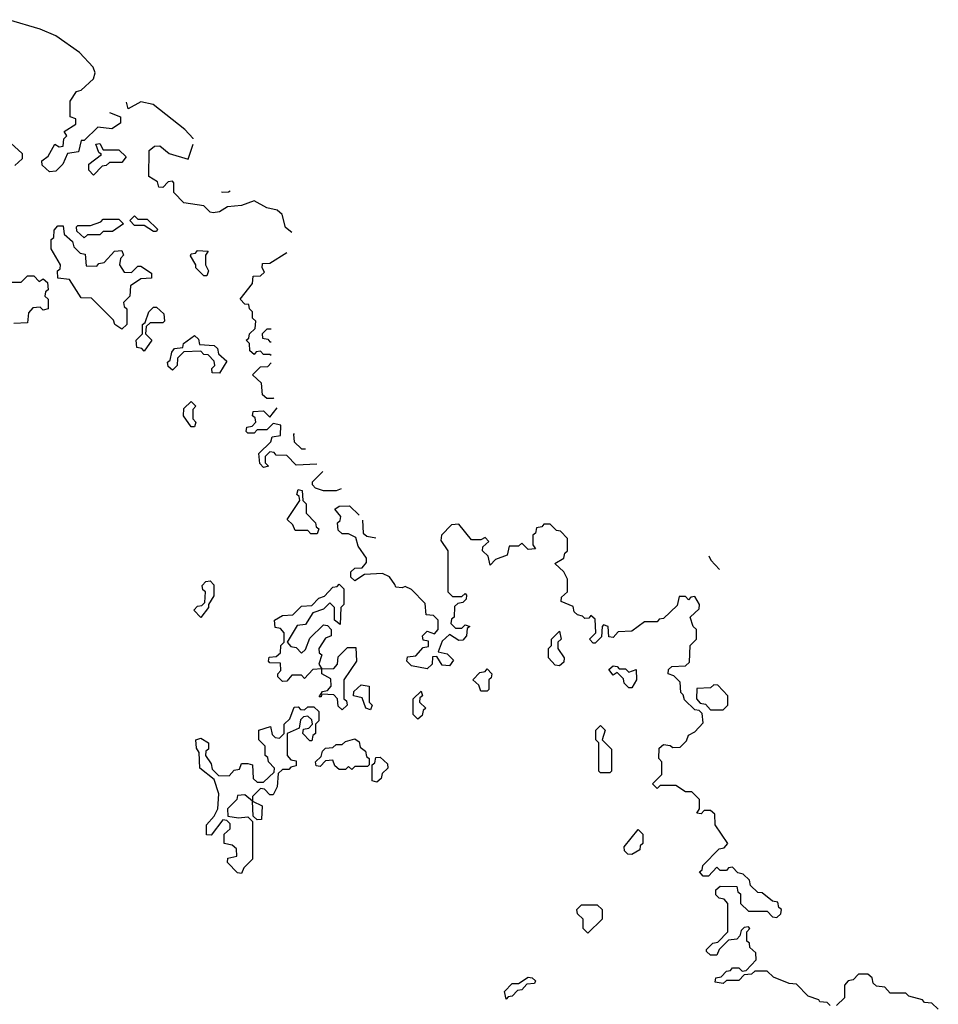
# Model space of a CAD drawing. Extents: x 2535812 to 2752880, y 540738 to 728399.
# Tile 211 of 213: x 2718750 to 2721668, y 684764 to 687894. Entities that reach past the tile are written whole.
import ezdxf

# ---------------------------------------------------------------- set-up
doc = ezdxf.new("R2010")
doc.units = 0

msp = doc.modelspace()

# ---------------------------------------------------------------- linework, layer by layer
at = {"layer": '0CON20XD'}
for points in [[(2719035.1, 687598.3), (2719070, 687585), (2719070, 687565), (2719043, 687547), (2718998.3, 687551.7), (2718955, 687510), (2718945, 687510), (2718936.4, 687473.6), (2718901.7, 687468.3), (2718887.5, 687435), (2718865, 687412.5), (2718845, 687410), (2718821.7, 687431.7), (2718820, 687445), (2718840, 687460), (2718861.7, 687498.3), (2718875, 687490), (2718888.3, 687491.7), (2718890, 687515), (2718900, 687525), (2718891.7, 687538.3), (2718928.3, 687561.7), (2718928.3, 687578.3), (2718910, 687585), (2718910, 687635), (2718930, 687665), (2718945, 687670), (2718984, 687706), (2718990, 687725), (2718983.2, 687743.2), (2718939.6, 687789.6), (2718865, 687842.5), (2718815, 687864), (2718715, 687893.8)], [(2719301.5, 687514.7), (2719301.1, 687516), (2719274.6, 687544.6), (2719173.8, 687623.8), (2719135, 687632.9), (2719095, 687610), (2719089.6, 687631.5)], [(2718721.7, 687501.7), (2718758.3, 687468.3), (2718758.3, 687451.7), (2718735, 687430)], [(2718985, 687400), (2718970, 687415), (2718970, 687435), (2719010, 687465), (2719001.7, 687471.7), (2718991.7, 687498.3), (2719005, 687500), (2719015, 687480), (2719065, 687480), (2719088.3, 687458.3), (2719075, 687440), (2719035, 687440), (2719025, 687430), (2719011.7, 687428.3), (2718985, 687400)], [(2719614.6, 687217), (2719595, 687233.3), (2719584.4, 687274.4), (2719567.9, 687287.9), (2719535, 687296.2), (2719495, 687317.5), (2719455, 687303.3), (2719410.7, 687299.3), (2719385, 687283.3), (2719365, 687280), (2719355, 687282.5), (2719335, 687302.5), (2719271.7, 687311.7), (2719240, 687345), (2719240, 687375), (2719235, 687380), (2719221.7, 687378.3), (2719205, 687360), (2719191.7, 687361.7), (2719188.3, 687378.3), (2719160, 687395), (2719161.7, 687478.3), (2719178.3, 687491.7), (2719195, 687492.5), (2719225, 687468.8), (2719285, 687450), (2719301.5, 687497.8)], [(2719391.1, 687346.7), (2719395, 687345.6), (2719413.4, 687346.6), (2719418.4, 687349.8)], [(2718955, 687200), (2718931.7, 687221.7), (2718930, 687235), (2718935, 687240), (2718975, 687240), (2719008.3, 687251.7), (2719015, 687260), (2719065, 687260), (2719080, 687245), (2719045, 687220), (2719015, 687220), (2719005, 687210), (2718965, 687210), (2718955, 687200)], [(2719185, 687220), (2719175, 687220), (2719145, 687240), (2719115, 687240), (2719100, 687255), (2719115, 687270), (2719125, 687260), (2719155, 687260), (2719188.3, 687228.3), (2719185, 687220)], [(2719075, 686910), (2719052.5, 686925), (2719048.3, 686938.3), (2718978.3, 687008.3), (2718945, 687010), (2718908.3, 687068.3), (2718871.7, 687071.7), (2718870, 687095), (2718878.3, 687101.7), (2718880, 687115), (2718850, 687165), (2718850, 687195), (2718858.3, 687201.7), (2718860, 687225), (2718871.7, 687238.3), (2718888.3, 687238.3), (2718891.7, 687211.7), (2718918.3, 687188.3), (2718921.7, 687171.7), (2718941.7, 687151.7), (2718958.3, 687148.3), (2718961.7, 687111.7), (2718995, 687110), (2719001.7, 687118.3), (2719018.3, 687121.7), (2719051.7, 687158.3), (2719075, 687160), (2719080, 687145), (2719070, 687135), (2719067.5, 687115), (2719081.7, 687091.7), (2719105, 687090), (2719125, 687110), (2719135, 687110), (2719168.3, 687088.3), (2719168.3, 687071.7), (2719135, 687070), (2719101.7, 687048.3), (2719100, 687015), (2719080, 686995), (2719081.7, 686981.7), (2719090, 686975), (2719090, 686925), (2719075, 686910)], [(2719345, 687080), (2719335, 687080), (2719310, 687105), (2719310, 687115), (2719293, 687143), (2719295, 687150), (2719308.3, 687151.7), (2719315, 687160), (2719348.3, 687158.3), (2719340, 687145), (2719340, 687115), (2719350, 687095), (2719345, 687080)], [(2719548.8, 686826.2), (2719545, 686830), (2719525, 686830), (2719515, 686840), (2719501.7, 686838.3), (2719495, 686830), (2719481.7, 686841.7), (2719480, 686865), (2719470, 686875), (2719478.3, 686881.7), (2719480, 686895), (2719498.3, 686911.7), (2719500, 686935), (2719490, 686945), (2719490, 686965), (2719480, 686975), (2719478.3, 686988.3), (2719465, 686990), (2719450, 687005), (2719490, 687055), (2719491.7, 687078.3), (2719515, 687080), (2719528.3, 687091.7), (2719520, 687105), (2719521.7, 687118.3), (2719545, 687120), (2719598.3, 687153.9)], [(2718725, 687060), (2718755, 687060), (2718775, 687080), (2718795, 687080), (2718811.7, 687061.7), (2718825, 687070), (2718838.3, 687058.3), (2718840, 687035), (2718831.7, 687028.3), (2718830, 687015), (2718840, 687005), (2718840, 686975), (2718825, 686970), (2718815, 686980), (2718791.7, 686978.3), (2718778.3, 686961.7), (2718775, 686930), (2718731.7, 686928.3)], [(2719145, 686840), (2719138.3, 686848.3), (2719121.7, 686851.7), (2719120, 686875), (2719140, 686895), (2719140, 686925), (2719148.3, 686931.7), (2719160, 686965), (2719175, 686980), (2719185, 686980), (2719208.3, 686958.3), (2719210, 686935), (2719205, 686930), (2719165, 686930), (2719151.7, 686918.3), (2719150, 686895), (2719170, 686875), (2719145, 686840)], [(2719385, 686770), (2719361.7, 686771.7), (2719360, 686785), (2719370, 686795), (2719368.3, 686808.3), (2719348.3, 686828.3), (2719335, 686830), (2719325, 686840), (2719271.7, 686838.3), (2719251.7, 686818.3), (2719250, 686795), (2719235, 686780), (2719221.7, 686791.7), (2719220, 686805), (2719228.3, 686811.7), (2719233, 686837), (2719241.7, 686848.3), (2719268.3, 686851.7), (2719270, 686865), (2719305, 686890), (2719318.3, 686878.3), (2719321.7, 686861.7), (2719368.3, 686858.3), (2719378.3, 686848.3), (2719381.7, 686831.7), (2719408.3, 686808.3), (2719385, 686770)], [(2719548.8, 686910), (2719535, 686910), (2719520, 686895), (2719521.7, 686881.7), (2719538.3, 686878.3), (2719545, 686870), (2719548.8, 686870)], [(2719557.1, 686692.1), (2719555, 686690), (2719535, 686690), (2719521.7, 686701.7), (2719518.3, 686738.3), (2719490, 686765), (2719515, 686790), (2719538.3, 686791.7), (2719548.8, 686802.9)], [(2719305, 686600), (2719295, 686600), (2719270, 686635), (2719271.7, 686658.3), (2719295, 686680), (2719310, 686665), (2719300, 686655), (2719300, 686625), (2719310, 686615), (2719305, 686600)], [(2719693.6, 686481.3), (2719628.3, 686478.3), (2719598.3, 686508.3), (2719565, 686510), (2719558.3, 686518.3), (2719545, 686520), (2719530, 686505), (2719530, 686485), (2719540, 686475), (2719525, 686470), (2719513, 686483), (2719510, 686515), (2719548.3, 686551.7), (2719551.7, 686568.3), (2719578.3, 686571.7), (2719580, 686605), (2719555, 686610), (2719535, 686590), (2719505, 686590), (2719495, 686580), (2719475, 686580), (2719470, 686585), (2719471.7, 686598.3), (2719488.3, 686601.7), (2719500, 686615), (2719498.3, 686628.3), (2719490, 686635), (2719491.7, 686648.3), (2719525, 686650), (2719545, 686630), (2719568.1, 686660.5)], [(2719622.1, 686578.2), (2719620, 686575), (2719621.7, 686551.7), (2719645, 686530), (2719657.7, 686530)], [(2719771.7, 686402.2), (2719755, 686396.7), (2719715, 686396.7), (2719690, 686405), (2719680, 686415), (2719680, 686425), (2719713, 686458)], [(2719695, 686260), (2719675, 686260), (2719665, 686270), (2719625, 686270), (2719618.3, 686288.3), (2719600, 686305), (2719640, 686365), (2719638.3, 686378.3), (2719630, 686385), (2719635, 686400), (2719647.5, 686397.5), (2719650, 686365), (2719660, 686355), (2719660, 686325), (2719690, 686295), (2719691.7, 686281.7), (2719700, 686275), (2719695, 686260)], [(2721325, 684760), (2721315, 684770), (2721291.7, 684771.7), (2721288.3, 684778.3), (2721255, 684790), (2721218.3, 684828.3), (2721195, 684830), (2721145, 684850), (2721125, 684870), (2721085, 684870), (2721075, 684860), (2721051.7, 684858.3), (2721035, 684840), (2720995, 684840), (2720985, 684830), (2720960, 684835), (2720961.7, 684848.3), (2720978.3, 684851.7), (2720995, 684870), (2721008.3, 684871.7), (2721015, 684880), (2721035, 684880), (2721045, 684870), (2721058.3, 684871.7), (2721090, 684905), (2721088.3, 684928.3), (2721070, 684945), (2721068.3, 684958.3), (2721060, 684965), (2721060, 684995), (2721070, 685005), (2721065, 685010), (2721051.7, 685008.3), (2721041.7, 684998.3), (2721038.3, 684981.7), (2721028.3, 684971.7), (2721001.7, 684968.3), (2720971.7, 684938.3), (2720965, 684920), (2720945, 684920), (2720931.7, 684931.7), (2720931.7, 684938.3), (2720951.7, 684958.3), (2720968.3, 684961.7), (2721000, 684995), (2721000, 685085), (2720988.3, 685098.3), (2720971.7, 685101.7), (2720961.7, 685111.7), (2720961.7, 685128.3), (2720975, 685140), (2721028.3, 685138.3), (2721031.7, 685121.7), (2721040, 685115), (2721040, 685085), (2721065, 685060), (2721125, 685060), (2721141.7, 685041.7), (2721155, 685040), (2721168.3, 685051.7), (2721170, 685065), (2721161.7, 685071.7), (2721158.3, 685088.3), (2721141.7, 685091.7), (2721108.3, 685118.3), (2721095, 685120), (2721071.7, 685141.7), (2721068.3, 685158.3), (2721048.3, 685178.3), (2721031.7, 685181.7), (2721015, 685200), (2721001.7, 685198.3), (2720995, 685190), (2720975, 685190), (2720965, 685200), (2720938.3, 685171.7), (2720921.7, 685171.7), (2720910, 685185), (2720918.3, 685191.7), (2720920, 685205), (2720971.7, 685258.3), (2720988.3, 685261.7), (2721000, 685275), (2720960, 685335), (2720958.3, 685368.3), (2720945, 685380), (2720925, 685380), (2720915, 685370), (2720901.7, 685371.7), (2720910, 685385), (2720910, 685415), (2720885, 685440), (2720865, 685440), (2720835, 685460), (2720785, 685460), (2720775, 685450), (2720760, 685465), (2720790, 685495), (2720790, 685535), (2720780, 685545), (2720781.7, 685578.3), (2720795, 685590), (2720817, 685587), (2720825, 685580), (2720848.3, 685581.7), (2720868.3, 685601.7), (2720875, 685620), (2720895, 685630), (2720921.7, 685658.3), (2720918.3, 685688.3), (2720908.3, 685698.3), (2720895, 685700), (2720861.7, 685731.7), (2720858.3, 685748.3), (2720850, 685755), (2720848.3, 685788.3), (2720828.3, 685808.3), (2720810, 685815), (2720811.7, 685828.3), (2720821.7, 685838.3), (2720865, 685840), (2720878.3, 685851.7), (2720880, 685905), (2720900, 685925), (2720900, 685955), (2720890, 685965), (2720880, 685995), (2720908.3, 686021.7), (2720910, 686035), (2720895, 686060), (2720881.7, 686058.3), (2720875, 686050), (2720865, 686060), (2720845, 686060), (2720838.3, 686031.7), (2720795, 685990), (2720781.7, 685988.3), (2720775, 685980), (2720735, 685980), (2720695, 685950), (2720651.7, 685948.3), (2720635, 685930), (2720621.7, 685931.7), (2720620, 685965), (2720605, 685970), (2720600, 685965), (2720598.3, 685931.7), (2720578.3, 685911.7), (2720571.7, 685911.7), (2720560, 685925), (2720580, 685945), (2720578.3, 685988.3), (2720565, 686000), (2720558.3, 685991.7), (2720545, 685990), (2720538.3, 685998.3), (2720521.7, 686001.7), (2720511.7, 686011.7), (2720508.3, 686028.3), (2720470, 686045), (2720471.7, 686058.3), (2720490, 686075), (2720490, 686115), (2720478.3, 686138.3), (2720450, 686165), (2720478.3, 686181.7), (2720481.7, 686198.3), (2720490, 686205), (2720490, 686245), (2720468.3, 686268.3), (2720455, 686270), (2720435, 686290), (2720415, 686290), (2720408.3, 686281.7), (2720391.7, 686278.3), (2720388.3, 686261.7), (2720380, 686255), (2720380, 686225), (2720388.3, 686211.7), (2720365, 686210), (2720345, 686230), (2720335, 686220), (2720305, 686220), (2720298.3, 686191.7), (2720261.7, 686178.3), (2720245, 686160), (2720238.3, 686188.3), (2720220, 686205), (2720221.7, 686218.3), (2720240, 686235), (2720228.3, 686248.3), (2720215, 686240), (2720185, 686240), (2720145, 686290), (2720121.7, 686288.3), (2720090, 686255), (2720088.3, 686238.3), (2720110, 686205), (2720110, 686075), (2720125, 686060), (2720155, 686060), (2720165, 686070), (2720170, 686065), (2720168.3, 686051.7), (2720158.3, 686041.7), (2720141.7, 686038.3), (2720131.7, 686028.3), (2720130, 685995), (2720121.7, 685988.3), (2720120, 685975), (2720135, 685960), (2720155, 685960), (2720165, 685970), (2720180, 685965), (2720171.7, 685958.3), (2720170, 685935), (2720158.3, 685921.7), (2720145, 685920), (2720115, 685940), (2720091.7, 685918.3), (2720080, 685885), (2720108.3, 685878.3), (2720128.3, 685858.3), (2720115, 685840), (2720091.7, 685841.7), (2720075, 685870), (2720061.7, 685868.3), (2720060, 685845), (2720045, 685830), (2719995, 685840), (2719980, 685855), (2719981.7, 685868.3), (2720008.3, 685871.7), (2720031.7, 685898.3), (2720048.3, 685901.7), (2720048.3, 685918.3), (2720031.7, 685921.7), (2720030, 685935), (2720045, 685950), (2720068.3, 685941.7), (2720080, 685955), (2720080, 685985), (2720065, 686000), (2720041.7, 686001.7), (2720038.3, 686038.3), (2719995, 686082.5), (2719975, 686092.5), (2719965, 686087.5), (2719945, 686090), (2719941.7, 686098.3), (2719925, 686122.5), (2719903, 686133), (2719845, 686130), (2719815, 686110), (2719801.7, 686121.7), (2719801.7, 686138.3), (2719815, 686150), (2719838.3, 686151.7), (2719851.7, 686168.3), (2719851.7, 686181.7), (2719825, 686220), (2719818.3, 686248.3), (2719795, 686260), (2719775, 686260), (2719761.7, 686271.7), (2719760, 686295), (2719768.3, 686301.7), (2719770, 686315), (2719751.7, 686338.3), (2719765, 686347.5), (2719798.3, 686348.3), (2719828, 686318.7)], [(2719838.7, 686302.7), (2719841.7, 686261.7), (2719852.5, 686252.5), (2719881.3, 686247.1)], [(2720939.2, 686189.3), (2720946.1, 686176.1), (2720973.6, 686145.8)], [(2719325, 685993.8), (2719303.3, 686016.7), (2719315, 686030), (2719328.3, 686031.7), (2719338.3, 686041.7), (2719340, 686075), (2719331.7, 686081.7), (2719330, 686095), (2719341.7, 686108.3), (2719355, 686110), (2719367, 686097), (2719367, 686063), (2719350, 686035), (2719350, 686025), (2719325, 685993.8)], [(2719775, 685700), (2719761.7, 685711.7), (2719760, 685735), (2719748.3, 685748.3), (2719710, 685750), (2719708.3, 685741.7), (2719701.7, 685741.7), (2719711.7, 685758.3), (2719728.3, 685761.7), (2719740, 685775), (2719738.3, 685798.3), (2719710, 685815), (2719710, 685830), (2719681.7, 685828.3), (2719655, 685800), (2719645, 685810), (2719615, 685810), (2719598.3, 685791.7), (2719585, 685790), (2719570, 685805), (2719570, 685815), (2719580, 685825), (2719578.3, 685848.3), (2719545, 685850), (2719540, 685855), (2719542.5, 685867.5), (2719565, 685870), (2719578.3, 685881.7), (2719580, 685905), (2719590, 685915), (2719590, 685945), (2719578.3, 685958.3), (2719561.7, 685961.7), (2719560, 685985), (2719585, 686000), (2719618.3, 686001.7), (2719645, 686030), (2719678.3, 686031.7), (2719700, 686055), (2719718.3, 686061.7), (2719745, 686090), (2719758.3, 686091.7), (2719765, 686100), (2719780, 686085), (2719780, 686035), (2719770, 686025), (2719768.3, 685971.7), (2719750, 685985), (2719750, 686025), (2719735, 686040), (2719715, 686020), (2719681.7, 686008.3), (2719658.3, 685971.7), (2719631.7, 685968.3), (2719600, 685915), (2719611.7, 685901.7), (2719628.3, 685898.3), (2719645, 685880), (2719658.3, 685891.7), (2719671.7, 685928.3), (2719715, 685970), (2719728.3, 685968.3), (2719740, 685955), (2719740, 685935), (2719721.7, 685928.3), (2719700, 685895), (2719701.7, 685881.7), (2719710, 685875), (2719700, 685845), (2719710, 685830), (2719748.3, 685831.7), (2719760, 685845), (2719761.7, 685868.3), (2719791.7, 685898.3), (2719818.3, 685898.3), (2719820, 685855), (2719780, 685795), (2719780, 685735), (2719788.3, 685728.3), (2719790, 685715), (2719775, 685700)], [(2720465, 685840), (2720451.7, 685841.7), (2720430, 685865), (2720430, 685895), (2720440, 685905), (2720440, 685925), (2720465, 685950), (2720470, 685925), (2720460, 685915), (2720460, 685895), (2720480, 685865), (2720478.3, 685851.7), (2720465, 685840)], [(2720235, 685760), (2720215, 685760), (2720208.3, 685778.3), (2720190, 685795), (2720211.7, 685818.3), (2720228.3, 685821.7), (2720235, 685830), (2720250, 685815), (2720248.3, 685801.7), (2720240, 685795), (2720240, 685765), (2720235, 685760)], [(2720695, 685770), (2720685, 685770), (2720670, 685785), (2720668.3, 685798.3), (2720648.3, 685818.3), (2720635, 685810), (2720621.7, 685828.3), (2720635, 685840), (2720648.3, 685838.3), (2720655, 685830), (2720675, 685830), (2720685, 685820), (2720708.3, 685828.3), (2720710, 685795), (2720695, 685770)], [(2719865, 685700), (2719850, 685705), (2719838.3, 685738.3), (2719810, 685745), (2719811.7, 685758.3), (2719835, 685780), (2719860, 685775), (2719860, 685725), (2719870, 685715), (2719865, 685700)], [(2720015, 685670), (2720000, 685685), (2720000, 685735), (2720025, 685760), (2720030, 685745), (2720021.7, 685738.3), (2720020, 685725), (2720040, 685705), (2720031.7, 685698.3), (2720028.3, 685681.7), (2720015, 685670)], [(2720985, 685700), (2721000, 685715), (2721000, 685745), (2720968.3, 685778.3), (2720955, 685780), (2720945, 685770), (2720901.7, 685768.3), (2720900, 685735), (2720911.7, 685721.7), (2720928.3, 685718.3), (2720945, 685700), (2720985, 685700)], [(2719455, 685180), (2719441.7, 685181.7), (2719410, 685215), (2719411.7, 685228.3), (2719440, 685235), (2719438.3, 685258.3), (2719425, 685270), (2719400, 685275), (2719400, 685305), (2719418.3, 685321.7), (2719418.3, 685338.3), (2719408.3, 685348.3), (2719395, 685350), (2719358.3, 685301.7), (2719343, 685303), (2719343.3, 685335), (2719368.3, 685361.7), (2719380, 685385), (2719383, 685433), (2719368.3, 685478.3), (2719322.5, 685515), (2719320, 685565), (2719311.7, 685578.3), (2719310, 685605), (2719325, 685610), (2719350, 685595), (2719350, 685575), (2719341.7, 685568.3), (2719340, 685555), (2719358.3, 685528.3), (2719361.7, 685511.7), (2719381.7, 685491.7), (2719415, 685490), (2719431.7, 685508.3), (2719448.3, 685511.7), (2719455, 685530), (2719475, 685530), (2719490, 685525), (2719491.7, 685481.7), (2719505, 685470), (2719525, 685470), (2719558.3, 685501.7), (2719560, 685515), (2719540, 685535), (2719538.3, 685548.3), (2719530, 685555), (2719530, 685585), (2719510, 685605), (2719510, 685635), (2719547, 685647), (2719551.7, 685621.7), (2719561.7, 685611.7), (2719575, 685610), (2719590, 685625), (2719590, 685655), (2719608.3, 685671.7), (2719621.7, 685708.3), (2719635, 685710), (2719641.7, 685701.7), (2719655, 685700), (2719665, 685710), (2719685, 685710), (2719700, 685695), (2719700, 685665), (2719690, 685655), (2719690, 685625), (2719681.7, 685618.3), (2719678.3, 685601.7), (2719671.7, 685601.7), (2719650, 685625), (2719651.7, 685638.3), (2719668.3, 685641.7), (2719680, 685655), (2719678.3, 685668.3), (2719665, 685680), (2719651.7, 685678.3), (2719641.7, 685668.3), (2719638.3, 685641.7), (2719600, 685625), (2719600, 685555), (2719611.7, 685541.7), (2719628.3, 685538.3), (2719628.3, 685521.7), (2719611.7, 685518.3), (2719605, 685510), (2719585, 685510), (2719571.7, 685498.3), (2719567.5, 685455), (2719555, 685430), (2719545, 685430), (2719528.3, 685448.3), (2719515, 685450), (2719490, 685425), (2719490, 685410), (2719520, 685395), (2719518.3, 685351.7), (2719505, 685350), (2719491.7, 685361.7), (2719490, 685410), (2719465, 685430), (2719441.7, 685428.3), (2719440, 685415), (2719410, 685385), (2719411.7, 685361.7), (2719445, 685356.7), (2719475, 685360), (2719490, 685345), (2719490, 685225), (2719461.7, 685198.3), (2719455, 685180)], [(2720625, 685500), (2720595, 685500), (2720590, 685505), (2720590, 685595), (2720580, 685605), (2720580, 685635), (2720595, 685650), (2720610, 685635), (2720600, 685605), (2720630, 685575), (2720630, 685505), (2720625, 685500)], [(2719805, 685510), (2719795, 685520), (2719785, 685510), (2719765, 685510), (2719751.7, 685521.7), (2719745, 685540), (2719721.7, 685538.3), (2719705, 685520), (2719691.7, 685521.7), (2719690, 685535), (2719708.3, 685551.7), (2719711.7, 685568.3), (2719721.7, 685578.3), (2719745, 685580), (2719755, 685590), (2719775, 685590), (2719785, 685600), (2719815, 685607.5), (2719828.3, 685598.3), (2719831.7, 685581.7), (2719848.3, 685568.3), (2719851.7, 685551.7), (2719860, 685545), (2719860, 685525), (2719855, 685520), (2719815, 685520), (2719805, 685510)], [(2719885, 685470), (2719870, 685475), (2719870, 685525), (2719878.3, 685531.7), (2719881.7, 685548.3), (2719895, 685550), (2719918.3, 685528.3), (2719920, 685515), (2719901.7, 685498.3), (2719898.3, 685481.7), (2719885, 685470)], [(2720695, 685240), (2720681.7, 685241.7), (2720671.7, 685251.7), (2720670, 685265), (2720715, 685320), (2720730, 685305), (2720730, 685275), (2720721.7, 685268.3), (2720720, 685255), (2720695, 685240)], [(2720555, 684990), (2720540, 685005), (2720540, 685035), (2720521.7, 685051.7), (2720520, 685065), (2720535, 685080), (2720585, 685080), (2720600, 685065), (2720600, 685035), (2720555, 684990)], [(2720295, 684780), (2720290, 684805), (2720315, 684830), (2720335, 684830), (2720365, 684850), (2720378.3, 684848.3), (2720388.3, 684838.3), (2720385, 684830), (2720361.7, 684828.3), (2720345, 684810), (2720331.7, 684808.3), (2720315, 684790), (2720301.7, 684788.3), (2720295, 684780)], [(2721668.3, 684748.3), (2721648.3, 684768.3), (2721625, 684770), (2721618.3, 684778.3), (2721575, 684790), (2721565, 684800), (2721515, 684800), (2721498.3, 684818.3), (2721471.7, 684821.7), (2721461.7, 684831.7), (2721458.3, 684848.3), (2721445, 684860), (2721415, 684860), (2721398.3, 684841.7), (2721381.7, 684838.3), (2721370, 684825), (2721370, 684785), (2721345, 684760)]]:
    msp.add_lwpolyline(points, dxfattribs=at)

doc.saveas('drawing.dxf')
